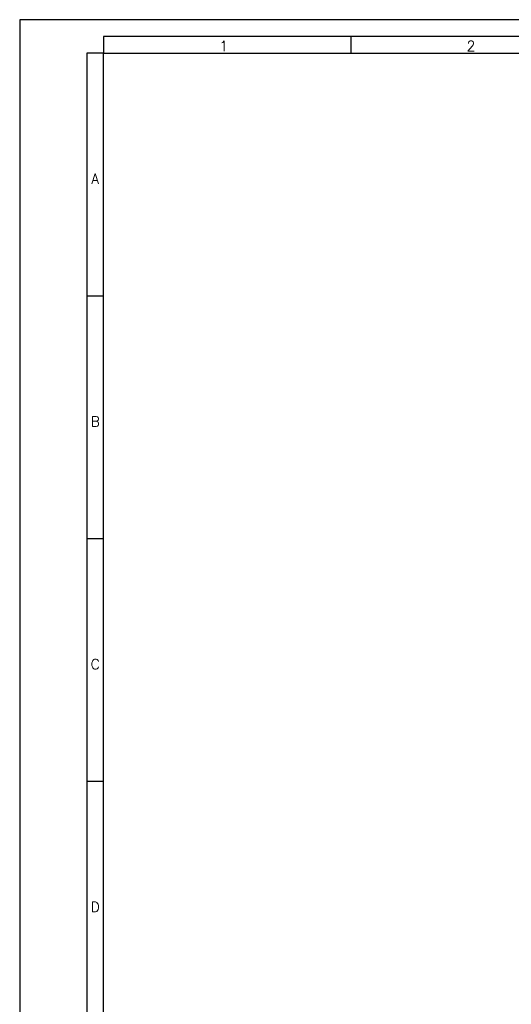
# Model space of a CAD drawing. Header units: millimetres. Extents: x 0 to 841, y 0 to 594.
# Tile 2 of 11: x 0 to 146, y 301 to 594. Entities that reach past the tile are written whole.
import ezdxf

# ---------------------------------------------------------------- set-up
doc = ezdxf.new("R2010")
doc.units = ezdxf.units.MM
doc.layers.add('FORMATO', color=7, linetype='Continuous')
doc.styles.add('SLDTEXTSTYLE0', font='ROMANS')

msp = doc.modelspace()

# ---------------------------------------------------------------- linework, layer by layer
at = {"layer": 'FORMATO'}
for p, q in [((841, 594), (0, 594)), ((0, 594), (0, 0)), ((836, 589), (25, 589)), ((25, 589), (25, 584)), ((98.7, 589), (98.7, 584)), ((20, 584), (20, 5)), ((25, 584), (20, 584)), ((25, 584), (836, 584)), ((25, 5), (25, 584)), ((25, 511.7), (20, 511.7)), ((25, 439.4), (20, 439.4)), ((25, 367.1), (20, 367.1))]:
    msp.add_line(p, q, dxfattribs=at)

# ---------------------------------------------------------------- texts
at = {"layer": 'FORMATO', "char_height": 3, "attachment_point": 2, "style": 'SLDTEXTSTYLE0'}
for s, insert in [('1', (60.76, 587.66)), ('2', (134.46, 587.66)), ('A', (22.48, 548.14)), ('B', (22.5, 475.84)), ('C', (22.5, 403.54)), ('D', (22.5, 331.24))]:
    msp.add_mtext(s, dxfattribs=dict(at, insert=insert))

doc.saveas('drawing.dxf')
